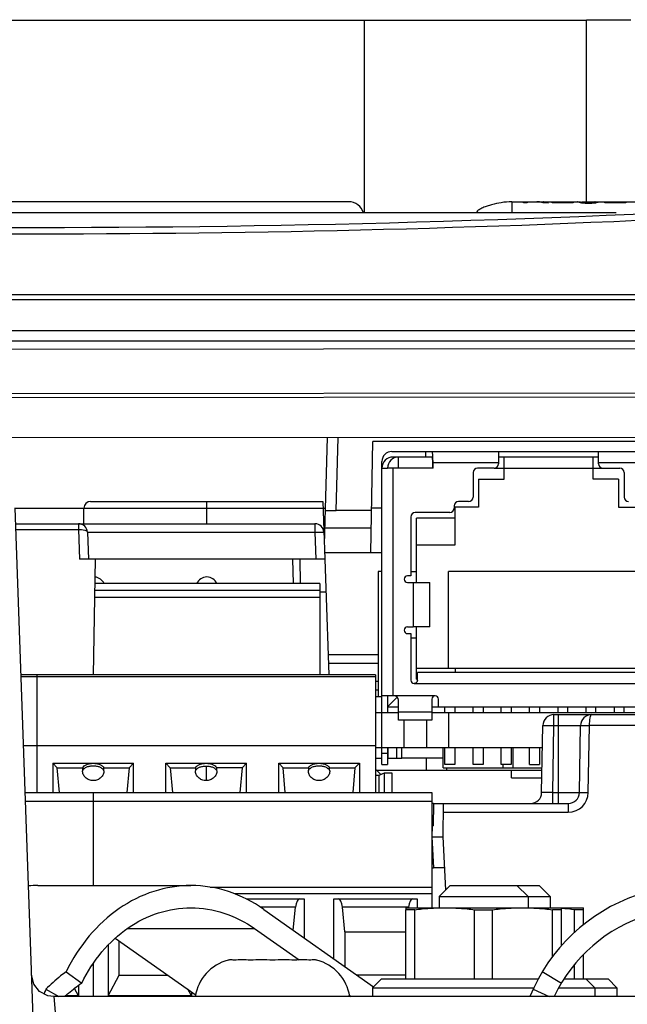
# Model space of a CAD drawing. Header units: millimetres. Extents: x 0 to 2200, y 0 to 2000.
# Tile 11 of 52: x 899 to 927, y 432 to 477. Entities that reach past the tile are written whole.
import ezdxf

# ---------------------------------------------------------------- set-up
doc = ezdxf.new("R2010")
doc.units = ezdxf.units.MM
doc.header["$LTSCALE"] = 130.37037
doc.layers.get('0').update_dxf_attribs({"linetype": 'CONTINUOUS'})
for name, color, linetype in [('00_COMPONENTS', 7, 'CONTINUOUS'), ('ACHSEN', 7, 'CONTINUOUS'), ('BEZUGSACHSEN', 7, 'CONTINUOUS'), ('FASEN', 7, 'CONTINUOUS')]:
    doc.layers.add(name, color=color, linetype=linetype)

msp = doc.modelspace()

# ---------------------------------------------------------------- linework, layer by layer
at = {"color": 3, "linetype": 'CONTINUOUS'}
for p, q in [((718.667, 476.488), (914.667, 476.488)), ((914.667, 476.488), (924.667, 476.492)), ((924.667, 476.507), (926.667, 476.509)), ((924.667, 468.31), (924.667, 476.507)), ((670.164, 461.51), (967.164, 461.73))]:
    msp.add_line(p, q, dxfattribs=at)
at = {"color": 9, "linetype": 'CONTINUOUS'}
for p, q in [((914.667, 476.488), (914.667, 467.811)), ((940.405, 459.515), (863.927, 459.459)), ((902.059, 454.518), (912.816, 454.518)), ((901.814, 453.813), (901.814, 453.55)), ((912.455, 453.813), (912.455, 453.434)), ((899.002, 453.55), (901.814, 453.55)), ((901.814, 453.55), (901.861, 452.213)), ((902.214, 453.434), (912.455, 453.434)), ((912.455, 453.434), (912.497, 452.213)), ((923.208, 444.722), (923.208, 445.214)), ((923.417, 441.214), (923.417, 445.214)), ((923.155, 441.705), (923.208, 444.722)), ((923.208, 444.722), (923.417, 444.722)), ((923.417, 444.722), (924.408, 444.723)), ((924.755, 441.705), (924.808, 444.723)), ((927.253, 444.723), (924.808, 444.723)), ((923.155, 441.705), (923.417, 441.705)), ((923.155, 441.214), (923.155, 441.705)), ((923.417, 441.705), (924.355, 441.705)), ((917.793, 441.214), (917.775, 440.214)), ((923.855, 441.214), (923.855, 440.821)), ((918.236, 440.821), (923.855, 440.821)), ((917.725, 440.214), (917.717, 439.714)), ((917.717, 439.714), (917.791, 438.314)), ((904.007, 435.579), (909.739, 435.579)), ((900.702, 432.52), (900.761, 431.82))]:
    msp.add_line(p, q, dxfattribs=at)
at = {"color": 7, "linetype": 'CONTINUOUS'}
for p, q in [((688.166, 459.524), (946.166, 459.715)), ((934.917, 457.707), (869.417, 457.658)), ((900.157, 420.486), (898.968, 454.521)), ((902.047, 453.813), (902.059, 454.518)), ((902.359, 454.813), (902.842, 454.813)), ((902.772, 454.813), (907.433, 454.813)), ((907.203, 454.813), (907.587, 454.813)), ((907.433, 454.813), (907.587, 454.813)), ((907.587, 454.813), (907.878, 454.813)), ((907.587, 453.813), (907.587, 454.813)), ((907.878, 454.813), (912.806, 454.813)), ((912.806, 454.813), (913.078, 447.013)), ((898.993, 453.813), (912.455, 453.813)), ((902.214, 453.427), (902.257, 452.213)), ((912.497, 452.213), (901.861, 452.213)), ((902.481, 447.013), (902.572, 452.213)), ((911.448, 452.213), (911.468, 451.113)), ((911.767, 452.213), (911.786, 451.113)), ((912.897, 452.213), (912.497, 452.213)), ((912.948, 450.735), (912.667, 450.735)), ((923.208, 445.214), (923.417, 445.214)), ((923.417, 445.214), (924.908, 445.214)), ((924.908, 445.214), (948.059, 445.214)), ((922.655, 441.705), (922.708, 444.722)), ((924.355, 441.705), (924.408, 444.723)), ((915.415, 442.515), (915.177, 442.753)), ((917.793, 441.214), (917.717, 441.214)), ((917.793, 441.214), (918.243, 441.214)), ((918.217, 439.714), (918.243, 441.214)), ((918.243, 441.214), (923.855, 441.214)), ((917.725, 440.214), (917.775, 440.214)), ((918.342, 437.318), (918.217, 439.714)), ((917.717, 438.314), (917.791, 438.314)), ((918.29, 438.314), (917.791, 438.314)), ((899.989, 437.517), (906.871, 437.517)), ((918.542, 437.518), (918.042, 437.018)), ((918.542, 437.518), (921.542, 437.518)), ((921.506, 437.517), (922.542, 437.517)), ((921.542, 437.518), (922.042, 437.018)), ((922.542, 437.517), (923.042, 437.017)), ((918.042, 437.018), (922.042, 437.018)), ((918.042, 437.018), (918.042, 436.518)), ((922.042, 437.018), (922.042, 436.518)), ((922.042, 437.017), (923.042, 437.017)), ((923.042, 437.017), (923.042, 436.518)), ((910.148, 436.445), (915.088, 432.964)), ((909.739, 435.579), (911.743, 434.167)), ((903.466, 435.149), (907.104, 432.584)), ((912.391, 434.172), (912.385, 434.172)), ((922.685, 433.64), (923.542, 433.125)), ((899.804, 433.08), (899.703, 433.485)), ((901.255, 433.638), (901.957, 433.123)), ((900.063, 432.751), (899.804, 433.08)), ((900.34, 432.849), (900.93, 432.52)), ((922.269, 432.851), (922.993, 432.52)), ((900.433, 432.557), (900.063, 432.751)), ((900.702, 432.52), (900.433, 432.557)), ((961.231, 432.52), (900.702, 432.52)), ((913.979, 432.591), (914.08, 432.52))]:
    msp.add_line(p, q, dxfattribs=at)
for centre, radius, start, end in [((902.359, 454.513), 0.3, 90, 179), ((901.814, 453.413), 0.4, 2, 90), ((912.455, 453.413), 0.4, 2, 90), ((923.208, 444.714), 0.5, 90, 179), ((924.908, 444.714), 0.5, 90, 179.0002), ((922.155, 441.714), 0.5, 269.9998, 359), ((923.855, 441.714), 0.5, 270, 359), ((899.989, 432.141), 5.376, 90.004, 94.547), ((929.542, 429.519), 8, 60, 157.9691), ((929.542, 429.519), 7, 60, 154.6192), ((909.042, 432.219), 2, 104.4775, 171.2326), ((908.675, 433.614), 0.559, 94.0408, 96.3793), ((908.676, 433.593), 0.579, 90.3585, 94.0383), ((908.676, 433.587), 0.585, 89.6394, 90.3669), ((908.676, 433.589), 0.583, 87.7083, 89.64), ((908.677, 433.6), 0.572, 85.2378, 87.7134), ((912.408, 433.588), 0.584, 89.5711, 91.6832), ((912.408, 433.591), 0.581, 86.881, 89.5761), ((912.409, 433.61), 0.563, 83.6068, 86.8901), ((912.042, 432.219), 2, 8.7674, 75.5225), ((908.759, 429.69), 8.991, 159.4316, 160.8211)]:
    msp.add_arc(centre, radius, start, end, dxfattribs=at)
at = {"color": 9, "linetype": 'CONTINUOUS'}
msp.add_arc((923.855, 441.721), 0.9, 270.006, 358.994, dxfattribs=at)
for points, knots in [([(901.814, 453.55), (901.909, 453.553), (902.035, 453.55), (902.212, 453.477), (902.214, 453.427)], [0, 0, 0, 0, 0.653004, 1, 1, 1, 1]), ([(912.455, 453.434), (912.506, 453.436), (912.601, 453.438), (912.721, 453.438), (912.806, 453.437), (912.839, 453.431), (912.854, 453.43), (912.854, 453.427)], [0, 0, 0, 0, 0.381217, 0.704435, 0.920875, 0.978299, 1, 1, 1, 1]), ([(924.808, 444.723), (924.808, 444.84), (924.821, 445), (924.856, 445.156), (924.891, 445.214), (924.908, 445.214)], [0, 0, 0, 0, 0.683705, 0.897802, 1, 1, 1, 1]), ([(922.708, 444.722), (922.708, 444.726), (922.728, 444.721), (922.749, 444.727), (922.799, 444.725), (922.887, 444.727), (923.027, 444.725), (923.144, 444.724), (923.208, 444.722)], [0, 0, 0, 0, 0.019563, 0.076478, 0.168975, 0.293236, 0.617541, 1, 1, 1, 1]), ([(924.408, 444.723), (924.408, 444.725), (924.424, 444.722), (924.441, 444.726), (924.481, 444.725), (924.551, 444.726), (924.663, 444.725), (924.757, 444.723), (924.808, 444.723)], [0, 0, 0, 0, 0.019707, 0.07664, 0.168836, 0.293107, 0.617977, 1, 1, 1, 1]), ([(923.155, 441.705), (923.092, 441.704), (922.974, 441.703), (922.834, 441.701), (922.746, 441.702), (922.697, 441.7), (922.676, 441.706), (922.655, 441.702), (922.655, 441.705)], [0, 0, 0, 0, 0.382688, 0.707016, 0.831375, 0.923729, 0.980587, 1, 1, 1, 1]), ([(924.355, 441.705), (924.355, 441.708), (924.372, 441.704), (924.389, 441.709), (924.428, 441.707), (924.499, 441.709), (924.611, 441.707), (924.704, 441.706), (924.755, 441.705)], [0, 0, 0, 0, 0.019707, 0.07664, 0.168836, 0.293107, 0.617977, 1, 1, 1, 1])]:
    msp.add_open_spline(points, degree=3, knots=knots, dxfattribs=at)
at = {"color": 7, "linetype": 'CONTINUOUS'}
for points, knots in [([(917.717, 439.714), (917.781, 439.714), (917.873, 439.716), (917.991, 439.717), (918.066, 439.717), (918.126, 439.719), (918.176, 439.714), (918.196, 439.72), (918.217, 439.71), (918.217, 439.714)], [0, 0, 0, 0, 0.38268, 0.555643, 0.707112, 0.831375, 0.923821, 0.980676, 1, 1, 1, 1]), ([(906.871, 437.517), (906.308, 437.517), (905.158, 437.333), (903.573, 436.533), (902.218, 435.275), (901.537, 434.212), (901.255, 433.638)], [0, 0, 0, 0, 0.235487, 0.478046, 0.732448, 1, 1, 1, 1]), ([(910.148, 436.445), (909.666, 436.785), (908.614, 437.327), (907.444, 437.517), (906.871, 437.517)], [0, 0, 0, 0, 0.507628, 1, 1, 1, 1]), ([(901.957, 433.123), (902.204, 433.625), (902.799, 434.555), (903.985, 435.656), (905.372, 436.356), (906.379, 436.517), (906.872, 436.517)], [0, 0, 0, 0, 0.267552, 0.521954, 0.764513, 1, 1, 1, 1]), ([(906.872, 436.517), (907.373, 436.517), (908.397, 436.35), (909.317, 435.877), (909.739, 435.579)], [0, 0, 0, 0, 0.492372, 1, 1, 1, 1]), ([(909.542, 434.156), (909.42, 434.167), (909.176, 434.177), (908.932, 434.167), (908.81, 434.156)], [0, 0, 0, 0, 0.499999, 1, 1, 1, 1]), ([(910.542, 434.156), (910.376, 434.167), (910.042, 434.177), (909.708, 434.167), (909.542, 434.156)], [0, 0, 0, 0, 0.5, 1, 1, 1, 1]), ([(911.542, 434.156), (911.376, 434.167), (911.042, 434.177), (910.708, 434.167), (910.542, 434.156)], [0, 0, 0, 0, 0.5, 1, 1, 1, 1]), ([(912.274, 434.156), (912.153, 434.167), (911.908, 434.177), (911.664, 434.167), (911.542, 434.156)], [0, 0, 0, 0, 0.500001, 1, 1, 1, 1]), ([(901.255, 433.638), (901.172, 433.575), (900.854, 433.327), (900.552, 433.059), (900.34, 432.849)], [0, 0, 0, 0, 0.258544, 1, 1, 1, 1]), ([(901.182, 432.52), (901.242, 432.572), (901.491, 432.784), (901.753, 432.981), (901.957, 433.123)], [0, 0, 0, 0, 0.24182, 1, 1, 1, 1])]:
    msp.add_open_spline(points, degree=3, knots=knots, dxfattribs=at)
for points in [[(908.612, 434.169), (908.589, 434.166), (908.565, 434.162), (908.542, 434.156)], [(908.81, 434.156), (908.782, 434.163), (908.753, 434.168), (908.724, 434.17)], [(912.385, 434.172), (912.348, 434.17), (912.31, 434.165), (912.274, 434.156)], [(912.542, 434.156), (912.519, 434.162), (912.495, 434.166), (912.472, 434.169)]]:
    msp.add_open_spline(points, degree=3, dxfattribs=at)
at = {"layer": '00_COMPONENTS', "color": 7, "linetype": 'CONTINUOUS'}
for p, q in [((899.967, 468.311), (894, 468.311)), ((905.967, 468.311), (899.967, 468.311)), ((913.967, 468.311), (905.967, 468.311)), ((921.317, 468.311), (922.434, 468.311)), ((921.835, 468.256), (921.835, 468.311)), ((922.004, 468.256), (921.835, 468.256)), ((922.004, 468.311), (922.004, 468.256)), ((922.456, 468.311), (922.434, 468.311)), ((922.434, 468.311), (922.492, 468.311)), ((922.495, 468.311), (922.645, 468.311)), ((922.645, 468.311), (922.737, 468.307)), ((922.747, 468.311), (924.25, 468.311)), ((922.959, 468.256), (922.747, 468.256)), ((923.122, 468.256), (923.122, 468.311)), ((924.074, 468.256), (923.122, 468.256)), ((923.291, 468.311), (923.291, 468.256)), ((923.291, 468.284), (924.074, 468.284)), ((924.074, 468.284), (924.074, 468.256)), ((924.25, 468.31), (924.409, 468.311)), ((924.409, 468.311), (924.461, 468.299)), ((924.409, 468.311), (924.409, 468.262)), ((924.461, 468.311), (925.051, 468.311)), ((924.59, 468.286), (924.785, 468.28)), ((925.047, 468.311), (925.17, 468.311)), ((925.067, 468.311), (925.051, 468.311)), ((925.102, 468.307), (925.102, 468.262)), ((925.17, 468.311), (925.211, 468.311)), ((925.211, 468.311), (925.248, 468.311)), ((925.265, 468.311), (928.122, 468.311)), ((925.499, 468.256), (925.499, 468.311)), ((926.45, 468.256), (925.499, 468.256)), ((925.667, 468.311), (925.667, 468.256)), ((925.667, 468.284), (926.45, 468.284)), ((926.45, 468.284), (926.45, 468.256)), ((926.01, 467.812), (873.923, 467.812)), ((930.017, 464.112), (869.917, 464.112)), ((869.967, 463.912), (929.967, 463.912)), ((836.374, 462.512), (953.004, 462.512)), ((913, 457.69), (912.874, 452.874)), ((913.414, 454.413), (913.495, 457.691)), ((914.967, 452.513), (915.054, 457.513)), ((947.167, 457.513), (915.054, 457.513)), ((915.917, 457.063), (930.017, 457.063)), ((917.737, 456.813), (915.967, 456.813)), ((917.428, 457.063), (917.428, 456.813)), ((920.717, 457.063), (920.717, 456.513)), ((925.217, 456.813), (920.717, 456.813)), ((920.967, 455.813), (920.967, 456.813)), ((924.967, 455.813), (924.967, 456.813)), ((925.217, 456.513), (925.217, 457.063)), ((915.467, 442.963), (915.467, 456.613)), ((915.467, 456.313), (915.716, 456.313)), ((917.767, 456.313), (915.716, 456.313)), ((917.752, 456.313), (917.752, 456.563)), ((917.767, 456.313), (917.767, 456.563)), ((920.517, 456.313), (919.767, 456.313)), ((920.967, 456.313), (924.967, 456.313)), ((925.417, 456.313), (926.167, 456.313)), ((919.567, 456.113), (919.567, 455.013)), ((919.817, 455.813), (920.967, 455.813)), ((919.817, 455.813), (919.817, 454.563)), ((926.117, 455.813), (924.967, 455.813)), ((926.117, 455.813), (926.117, 454.563)), ((926.367, 456.113), (926.367, 455.013)), ((898.968, 454.513), (902.059, 454.513)), ((912.816, 454.513), (912.917, 454.513)), ((915.467, 454.512), (915.002, 454.512)), ((918.717, 454.613), (918.717, 454.513)), ((919.817, 454.563), (918.767, 454.563)), ((918.767, 452.863), (918.767, 454.563)), ((919.367, 454.813), (918.917, 454.813)), ((926.117, 454.563), (927.167, 454.563)), ((912.914, 454.413), (913.414, 454.413)), ((915, 454.413), (913.414, 454.413)), ((916.767, 454.113), (916.767, 451.463)), ((918.517, 454.313), (916.967, 454.313)), ((918.767, 454.063), (917.017, 454.063)), ((917.017, 451.163), (917.017, 454.063)), ((914.986, 453.613), (912.893, 453.613)), ((917.017, 452.863), (918.767, 452.863)), ((912.864, 452.513), (915.467, 452.512)), ((915.467, 451.662), (915.292, 451.662)), ((915.292, 451.662), (915.292, 446.012)), ((916.767, 451.463), (916.617, 451.463)), ((916.767, 451.663), (917.017, 451.663)), ((927.467, 451.663), (918.467, 451.663)), ((918.467, 447.313), (918.467, 451.663)), ((912.667, 451.113), (902.552, 451.113)), ((912.667, 451.113), (912.667, 447.013)), ((916.617, 451.163), (916.867, 451.163)), ((916.867, 451.163), (917.617, 451.163)), ((917.617, 449.163), (917.617, 451.163)), ((902.542, 450.511), (912.667, 450.511)), ((916.617, 449.163), (916.867, 449.163)), ((917.617, 449.163), (916.867, 449.163)), ((917.017, 446.813), (917.017, 449.163)), ((916.617, 448.863), (916.767, 448.863)), ((916.767, 448.863), (916.767, 446.763)), ((917.017, 448.663), (916.767, 448.663)), ((915.292, 447.512), (913.061, 447.512)), ((915.177, 447.013), (899.231, 447.013)), ((899.937, 447.013), (899.937, 441.714)), ((915.177, 447.013), (915.177, 441.714)), ((917.017, 447.313), (928.917, 447.313)), ((928.867, 447.113), (917.067, 447.113)), ((917.067, 446.763), (917.067, 447.113)), ((918.767, 447.313), (918.767, 447.113)), ((915.292, 446.712), (915.177, 446.712)), ((916.952, 446.617), (916.917, 446.613)), ((917.017, 446.813), (917.067, 446.813)), ((915.292, 446.312), (915.177, 446.312)), ((915.717, 446.063), (915.467, 446.063)), ((916.017, 446.063), (915.717, 446.063)), ((915.717, 446.063), (915.717, 445.313)), ((915.467, 446.012), (915.177, 446.012)), ((915.717, 445.563), (916.156, 446.002)), ((916.217, 444.963), (916.217, 445.863)), ((917.717, 445.913), (917.717, 444.963)), ((918.017, 445.563), (918.017, 445.913)), ((915.177, 445.313), (916.217, 445.313)), ((915.717, 445.563), (916.217, 445.563)), ((917.717, 445.563), (928.217, 445.563)), ((917.717, 445.313), (918.054, 445.313)), ((918.052, 445.313), (918.276, 445.313)), ((918.276, 445.313), (918.467, 445.313)), ((918.297, 445.313), (918.297, 445.563)), ((918.467, 445.313), (928.217, 445.313)), ((918.467, 445.313), (918.467, 443.713)), ((918.747, 445.563), (918.747, 445.313)), ((919.567, 445.313), (919.567, 445.563)), ((920.017, 445.563), (920.017, 445.313)), ((920.837, 445.313), (920.837, 445.563)), ((921.287, 445.563), (921.287, 445.313)), ((922.107, 445.313), (922.107, 445.563)), ((922.557, 445.563), (922.557, 445.313)), ((923.377, 445.563), (923.377, 445.313)), ((923.827, 445.313), (923.827, 445.563)), ((924.647, 445.563), (924.647, 445.313)), ((925.097, 445.313), (925.097, 445.563)), ((925.917, 445.563), (925.917, 445.313)), ((926.367, 445.313), (926.367, 445.563)), ((917.717, 444.963), (916.217, 444.963)), ((915.177, 443.802), (899.343, 443.802)), ((918.467, 443.713), (915.177, 443.713)), ((915.717, 443.713), (915.717, 442.963)), ((915.742, 443.261), (915.742, 443.711)), ((916.142, 443.261), (916.142, 443.711)), ((916.367, 443.262), (916.367, 443.712)), ((918.217, 442.812), (918.217, 443.712)), ((918.297, 442.963), (918.297, 443.713)), ((922.689, 443.713), (918.467, 443.713)), ((918.747, 443.713), (918.747, 442.963)), ((919.567, 442.963), (919.567, 443.713)), ((920.017, 443.713), (920.017, 442.963)), ((920.837, 442.963), (920.837, 443.713)), ((921.287, 443.713), (921.287, 442.963)), ((921.367, 442.812), (921.367, 443.712)), ((922.107, 442.963), (922.107, 443.713)), ((922.557, 443.713), (922.557, 442.963)), ((900.661, 443.023), (904.292, 443.023)), ((900.661, 443.023), (900.859, 442.826)), ((900.661, 443.023), (900.661, 441.714)), ((904.094, 442.826), (904.292, 443.023)), ((904.292, 441.714), (904.292, 443.023)), ((905.741, 443.023), (909.372, 443.023)), ((905.741, 443.023), (905.939, 442.826)), ((905.741, 441.714), (905.741, 443.023)), ((909.174, 442.826), (909.372, 443.023)), ((909.372, 441.714), (909.372, 443.023)), ((910.821, 443.023), (914.452, 443.023)), ((910.821, 443.023), (911.019, 442.826)), ((910.821, 441.714), (910.821, 443.023)), ((914.254, 442.826), (914.452, 443.023)), ((914.452, 443.023), (914.452, 441.714)), ((915.177, 443.261), (915.467, 443.261)), ((915.467, 442.963), (915.717, 442.963)), ((915.717, 443.261), (916.367, 443.261)), ((916.367, 443.262), (918.217, 443.262)), ((917.476, 442.711), (917.475, 443.261)), ((918.747, 442.963), (918.297, 442.963)), ((920.017, 442.963), (919.567, 442.963)), ((921.287, 442.963), (920.837, 442.963)), ((920.917, 442.812), (920.917, 442.963)), ((922.107, 442.963), (922.557, 442.963)), ((900.859, 442.826), (902.002, 442.826)), ((900.96, 441.714), (900.859, 442.826)), ((902.951, 442.826), (904.094, 442.826)), ((904.094, 442.826), (903.994, 441.714)), ((905.939, 442.826), (907.082, 442.826)), ((905.939, 442.826), (906.04, 441.714)), ((909.174, 442.826), (908.031, 442.826)), ((909.174, 442.826), (909.074, 441.714)), ((911.019, 442.826), (912.162, 442.826)), ((911.12, 441.714), (911.019, 442.826)), ((913.111, 442.826), (914.254, 442.826)), ((914.254, 442.826), (914.154, 441.714)), ((915.344, 442.481), (915.576, 442.593)), ((915.576, 442.593), (915.918, 442.593)), ((915.576, 441.714), (915.576, 442.593)), ((915.918, 442.593), (915.918, 441.714)), ((918.217, 442.812), (920.917, 442.812)), ((918.367, 442.812), (918.367, 442.712)), ((918.367, 442.712), (922.673, 442.712)), ((920.917, 442.812), (921.367, 442.812)), ((921.292, 442.361), (921.292, 442.712)), ((921.367, 442.812), (922.675, 442.812)), ((915.177, 442.481), (915.344, 442.481)), ((915.344, 441.714), (915.344, 442.481)), ((921.292, 442.361), (922.667, 442.361)), ((899.416, 441.714), (917.717, 441.714)), ((902.477, 441.714), (902.477, 437.517)), ((917.717, 441.714), (917.717, 436.518)), ((907.745, 437.444), (917.717, 437.444)), ((909.364, 436.914), (911.972, 436.914)), ((911.972, 436.914), (911.972, 435.16)), ((913.302, 436.914), (917.052, 436.914)), ((913.302, 434.223), (913.302, 436.914)), ((917.052, 436.914), (917.052, 436.518)), ((911.479, 435.507), (911.584, 436.543)), ((913.802, 435.434), (913.689, 436.543)), ((916.661, 436.518), (916.664, 436.543)), ((913.802, 435.434), (916.542, 435.434)), ((913.802, 435.434), (913.802, 433.87)), ((903.642, 433.484), (903.642, 435.025)), ((903.142, 434.831), (903.142, 432.556)), ((902.477, 434.012), (902.477, 432.52)), ((903.142, 432.556), (903.642, 433.484)), ((903.642, 433.484), (905.828, 433.484)), ((916.542, 433.484), (914.35, 433.484)), ((901.812, 432.556), (901.633, 432.888)), ((901.812, 433.02), (901.812, 432.556)), ((906.892, 432.556), (906.737, 432.844)), ((901.812, 432.556), (901.224, 432.556)), ((906.892, 432.556), (903.142, 432.556)), ((906.892, 432.734), (906.892, 432.556))]:
    msp.add_line(p, q, dxfattribs=at)
at = {"layer": '00_COMPONENTS', "color": 9, "linetype": 'CONTINUOUS'}
for p, q in [((922.597, 468.311), (922.597, 468.294)), ((922.737, 468.307), (922.737, 468.256)), ((924.461, 468.299), (924.461, 468.262)), ((924.59, 468.286), (924.59, 468.262)), ((924.785, 468.28), (924.785, 468.251)), ((924.956, 468.285), (924.956, 468.262)), ((925.065, 468.296), (925.065, 468.262)), ((925.211, 468.311), (925.211, 468.286)), ((952.499, 462.038), (898.817, 462.038)), ((916.217, 456.313), (916.217, 456.813)), ((915.967, 446.063), (915.967, 456.313)), ((917.767, 456.563), (920.717, 456.563)), ((920.517, 456.313), (920.967, 456.313)), ((924.967, 456.313), (925.417, 456.313)), ((925.217, 456.563), (928.167, 456.563)), ((916.867, 451.163), (916.867, 449.163)), ((902.547, 450.813), (912.667, 450.813)), ((913.047, 447.925), (915.292, 447.925)), ((915.177, 446.92), (899.234, 446.92)), ((916.917, 446.613), (929.017, 446.613)), ((917.867, 446.063), (916.017, 446.063)), ((916.217, 445.337), (917.717, 445.337)), ((916.467, 443.713), (916.467, 444.963)), ((917.467, 444.963), (917.467, 443.713)), ((915.717, 443.463), (915.467, 443.463)), ((907.557, 442.9), (907.557, 442.245)), ((917.717, 441.301), (899.43, 441.301)), ((917.717, 437.144), (908.845, 437.144)), ((911.584, 436.543), (910.004, 436.543)), ((916.664, 436.543), (913.689, 436.543))]:
    msp.add_line(p, q, dxfattribs=at)
at = {"layer": '00_COMPONENTS', "color": 6, "linetype": 'CONTINUOUS'}
msp.add_line((915.219, 442.711), (918.367, 442.711), dxfattribs=at)
at = {"layer": '00_COMPONENTS', "color": 7, "linetype": 'CONTINUOUS'}
for centre, radius, start, end in [((899.967, 1067.157), 600, 266.275497, 273.724503), ((913.967, 467.611), 0.7, 16.6015, 90), ((922.436, 467.469), 0.842, 85.9535, 88.6377), ((922.438, 467.498), 0.813, 83.1154, 85.9441), ((922.439, 467.511), 0.8, 80.0364, 83.1159), ((922.408, 467.331), 0.984, 79.1564, 80.0282), ((922.392, 467.25), 1.066, 76.6347, 79.133), ((922.361, 467.118), 1.201, 74.5413, 76.6431), ((922.336, 467.03), 1.293, 72.4828, 74.547), ((922.317, 466.967), 1.359, 71.5499, 72.4916), ((922.64, 467.461), 0.852, 82.0692, 83.4495), ((924.619, 469.762), 1.505, 261.2392, 263.6788), ((924.663, 470.143), 1.888, 263.6182, 265.1327), ((924.72, 470.831), 2.578, 265.1631, 267.0298), ((924.756, 471.485), 3.234, 267.0006, 268.0204), ((924.788, 472.538), 4.287, 268.0722, 270.0662), ((924.789, 471.407), 3.127, 269.9254, 272.0419), ((924.796, 471.089), 2.838, 269.9365, 273.3341), ((924.815, 470.622), 2.341, 272.0961, 273.4419), ((924.814, 470.755), 2.504, 273.3834, 275.1486), ((924.871, 470.123), 1.869, 275.1498, 276.4367), ((924.997, 468.703), 0.413, 279.5333, 280.948), ((924.905, 469.818), 1.562, 276.4233, 277.8444), ((915.917, 456.613), 0.45, 90, 180), ((915.967, 456.313), 0.5, 90, 180), ((916.217, 456.313), 0.5, 90, 180), ((919.767, 456.113), 0.2, 90, 180), ((920.517, 456.513), 0.2, 270, 360), ((925.417, 456.513), 0.2, 180, 270), ((926.167, 456.113), 0.2, 0, 90), ((919.367, 455.013), 0.2, 270, 360), ((926.567, 455.013), 0.2, 180, 270), ((918.517, 454.513), 0.2, 270, 360), ((918.917, 454.613), 0.2, 90, 180), ((916.967, 454.113), 0.2, 90, 180), ((902.507, 450.913), 0.5, 23.5782, 83.8421), ((907.587, 450.913), 0.5, 23.5782, 156.4218), ((916.617, 451.313), 0.15, 90, 270), ((916.617, 449.013), 0.15, 90, 270), ((916.917, 446.763), 0.15, 180, 270), ((916.916, 446.763), 0.15, 305.7097, 324.0265), ((916.017, 445.863), 0.2, 0.0001, 90), ((917.867, 445.913), 0.15, 0, 180), ((925.054, 441.901), 17.996, 177.0516, 177.4822), ((890.06, 441.901), 17.996, 2.5178, 2.9484)]:
    msp.add_arc(centre, radius, start, end, dxfattribs=at)
at = {"layer": '00_COMPONENTS', "color": 9, "linetype": 'CONTINUOUS'}
msp.add_arc((899.967, 1067.625), 600.757, 266.832039, 273.167961, dxfattribs=at)
at = {"layer": '00_COMPONENTS', "color": 7, "linetype": 'CONTINUOUS'}
for centre, major_axis, ratio, start_param, end_param in [((917.737, 456.563), (0, 0.5), 0.058824, -1.570773, 0.000023), ((917.737, 456.563), (0, 0.25), 0.058824, -1.570773, 0.000023), ((902.477, 441.824), (0, 3.201), 0.156199, 1.252132, 1.296223), ((902.477, 441.824), (0, 3.201), 0.156199, -1.296223, -1.252132), ((912.637, 441.824), (0, 3.201), 0.156199, 1.252132, 1.296223), ((912.637, 441.824), (0, 3.201), 0.156199, -1.296223, -1.252132), ((911.766, 436.414), (0, 0.5), 0.377358, 0.000027, 1.309024), ((913.507, 436.414), (0, 0.5), 0.377358, -1.309024, -0.000027), ((916.846, 436.414), (0, 0.5), 0.377358, 0.000027, 1.309024)]:
    msp.add_ellipse(centre, major_axis=major_axis, ratio=ratio, start_param=start_param, end_param=end_param, dxfattribs=at)
for points, knots in [([(921.317, 468.311), (921.156, 468.311), (920.848, 468.277), (920.478, 468.198), (920.204, 468.115), (920.015, 468.044), (919.865, 467.971), (919.763, 467.899), (919.716, 467.844), (919.716, 467.812)], [0, 0, 0, 0, 0.280366, 0.536572, 0.658676, 0.776719, 0.889871, 0.944272, 1, 1, 1, 1]), ([(924.285, 468.297), (924.28, 468.298), (924.269, 468.303), (924.253, 468.304), (924.25, 468.31)], [0, 0, 0, 0, 0.416067, 1, 1, 1, 1]), ([(925.042, 468.292), (925.046, 468.293), (925.054, 468.294), (925.062, 468.295), (925.065, 468.296)], [0, 0, 0, 0, 0.529675, 1, 1, 1, 1]), ([(925.075, 468.298), (925.082, 468.299), (925.089, 468.301), (925.102, 468.304), (925.102, 468.307)], [0, 0, 0, 0, 0.727917, 1, 1, 1, 1]), ([(925.206, 468.286), (925.2, 468.285), (925.171, 468.279), (925.142, 468.274), (925.118, 468.271)], [0, 0, 0, 0, 0.209334, 1, 1, 1, 1]), ([(925.228, 468.292), (925.224, 468.291), (925.217, 468.289), (925.21, 468.287), (925.206, 468.286)], [0, 0, 0, 0, 0.475433, 1, 1, 1, 1]), ([(925.265, 468.308), (925.265, 468.307), (925.264, 468.306), (925.262, 468.305), (925.261, 468.304)], [0, 0, 0, 0, 0.376115, 1, 1, 1, 1]), ([(902.002, 442.826), (902.02, 442.857), (902.06, 442.899), (902.125, 442.942), (902.207, 442.981), (902.325, 443.015), (902.425, 443.023), (902.477, 443.023)], [0, 0, 0, 0, 0.20011, 0.314895, 0.439073, 0.710332, 1, 1, 1, 1]), ([(902.477, 443.023), (902.528, 443.023), (902.628, 443.015), (902.746, 442.981), (902.828, 442.942), (902.894, 442.899), (902.934, 442.857), (902.951, 442.826)], [0, 0, 0, 0, 0.289668, 0.560927, 0.685105, 0.79989, 1, 1, 1, 1]), ([(907.082, 442.826), (907.1, 442.857), (907.14, 442.899), (907.205, 442.942), (907.287, 442.981), (907.405, 443.015), (907.505, 443.023), (907.557, 443.023)], [0, 0, 0, 0, 0.20011, 0.314895, 0.439073, 0.710332, 1, 1, 1, 1]), ([(907.557, 443.023), (907.608, 443.023), (907.708, 443.015), (907.826, 442.981), (907.908, 442.942), (907.974, 442.899), (908.014, 442.857), (908.031, 442.826)], [0, 0, 0, 0, 0.289668, 0.560927, 0.685105, 0.79989, 1, 1, 1, 1]), ([(912.162, 442.826), (912.18, 442.857), (912.22, 442.899), (912.285, 442.942), (912.367, 442.981), (912.485, 443.015), (912.585, 443.023), (912.637, 443.023)], [0, 0, 0, 0, 0.20011, 0.314895, 0.439073, 0.710332, 1, 1, 1, 1]), ([(912.637, 443.023), (912.688, 443.023), (912.788, 443.015), (912.906, 442.981), (912.988, 442.942), (913.054, 442.899), (913.094, 442.857), (913.111, 442.826)], [0, 0, 0, 0, 0.289668, 0.560927, 0.685105, 0.79989, 1, 1, 1, 1]), ([(902.958, 442.691), (902.959, 442.663), (902.955, 442.605), (902.93, 442.52), (902.886, 442.443), (902.805, 442.351), (902.667, 442.268), (902.477, 442.234), (902.286, 442.268), (902.149, 442.351), (902.068, 442.443), (902.024, 442.52), (901.998, 442.605), (901.994, 442.663), (901.995, 442.691)], [0, 0, 0, 0, 0.0591, 0.118686, 0.179273, 0.241196, 0.368656, 0.5, 0.631344, 0.758804, 0.820727, 0.881314, 0.9409, 1, 1, 1, 1]), ([(907.557, 442.245), (907.493, 442.245), (907.366, 442.268), (907.229, 442.351), (907.148, 442.443), (907.104, 442.52), (907.078, 442.604), (907.074, 442.663), (907.075, 442.691)], [0, 0, 0, 0, 0.262734, 0.517646, 0.641484, 0.762649, 0.881811, 1, 1, 1, 1]), ([(908.038, 442.691), (908.039, 442.663), (908.035, 442.604), (908.01, 442.52), (907.966, 442.443), (907.885, 442.351), (907.748, 442.268), (907.621, 442.245), (907.557, 442.245)], [0, 0, 0, 0, 0.118189, 0.237351, 0.358516, 0.482354, 0.737266, 1, 1, 1, 1]), ([(913.118, 442.691), (913.119, 442.663), (913.115, 442.605), (913.09, 442.52), (913.046, 442.443), (912.965, 442.351), (912.827, 442.268), (912.637, 442.234), (912.446, 442.268), (912.309, 442.351), (912.228, 442.443), (912.184, 442.52), (912.158, 442.605), (912.154, 442.663), (912.155, 442.691)], [0, 0, 0, 0, 0.0591, 0.118686, 0.179273, 0.241196, 0.368656, 0.5, 0.631344, 0.758804, 0.820727, 0.881314, 0.9409, 1, 1, 1, 1])]:
    msp.add_open_spline(points, degree=3, knots=knots, dxfattribs=at)
at = {"layer": '00_COMPONENTS', "color": 9, "linetype": 'CONTINUOUS'}
for points, knots in [([(921.317, 468.311), (921.313, 468.311), (921.321, 468.292), (921.315, 468.274), (921.318, 468.234), (921.316, 468.162), (921.317, 468.019), (921.317, 467.893), (921.317, 467.812)], [0, 0, 0, 0, 0.020482, 0.071884, 0.146941, 0.243451, 0.508328, 1, 1, 1, 1]), ([(902.477, 442.9), (902.423, 442.9), (902.32, 442.891), (902.199, 442.856), (902.115, 442.814), (902.05, 442.768), (902.011, 442.724), (901.995, 442.691)], [0, 0, 0, 0, 0.292209, 0.564565, 0.688485, 0.802467, 1, 1, 1, 1]), ([(902.958, 442.691), (902.942, 442.724), (902.903, 442.768), (902.838, 442.814), (902.755, 442.856), (902.633, 442.891), (902.53, 442.9), (902.477, 442.9)], [0, 0, 0, 0, 0.197533, 0.311515, 0.435435, 0.707791, 1, 1, 1, 1]), ([(907.075, 442.691), (907.083, 442.707), (907.098, 442.729), (907.122, 442.756), (907.151, 442.783), (907.195, 442.814), (907.279, 442.856), (907.4, 442.891), (907.503, 442.9), (907.557, 442.9)], [0, 0, 0, 0, 0.094593, 0.145122, 0.198458, 0.312304, 0.436085, 0.708126, 1, 1, 1, 1]), ([(907.557, 442.9), (907.61, 442.9), (907.713, 442.891), (907.835, 442.856), (907.918, 442.814), (907.962, 442.783), (907.991, 442.756), (908.016, 442.729), (908.03, 442.707), (908.038, 442.691)], [0, 0, 0, 0, 0.291874, 0.563915, 0.687696, 0.801542, 0.854878, 0.905407, 1, 1, 1, 1]), ([(912.637, 442.9), (912.583, 442.9), (912.48, 442.891), (912.359, 442.856), (912.275, 442.814), (912.21, 442.768), (912.171, 442.724), (912.155, 442.691)], [0, 0, 0, 0, 0.292209, 0.564565, 0.688485, 0.802467, 1, 1, 1, 1]), ([(913.118, 442.691), (913.102, 442.724), (913.063, 442.768), (912.998, 442.814), (912.915, 442.856), (912.793, 442.891), (912.69, 442.9), (912.637, 442.9)], [0, 0, 0, 0, 0.197533, 0.311515, 0.435435, 0.707791, 1, 1, 1, 1])]:
    msp.add_open_spline(points, degree=3, knots=knots, dxfattribs=at)
at = {"layer": '00_COMPONENTS', "color": 7, "linetype": 'CONTINUOUS'}
for points in [[(922.758, 468.304), (922.826, 468.295), (922.893, 468.277), (922.959, 468.256)], [(924.319, 468.288), (924.308, 468.291), (924.296, 468.294), (924.285, 468.297)], [(924.39, 468.275), (924.366, 468.279), (924.342, 468.283), (924.319, 468.288)], [(924.461, 468.299), (924.473, 468.297), (924.485, 468.296), (924.497, 468.294)], [(924.497, 468.294), (924.528, 468.291), (924.559, 468.288), (924.59, 468.286)], [(924.956, 468.285), (924.984, 468.287), (925.013, 468.289), (925.042, 468.292)], [(925.261, 468.304), (925.251, 468.298), (925.239, 468.295), (925.228, 468.292)], [(917.004, 446.641), (916.989, 446.63), (916.97, 446.621), (916.952, 446.617)], [(917.067, 446.763), (917.067, 446.732), (917.056, 446.7), (917.038, 446.675)]]:
    msp.add_open_spline(points, degree=3, dxfattribs=at)
at = {"layer": 'ACHSEN', "color": 7, "linetype": 'CONTINUOUS'}
for p, q in [((916.542, 436.518), (918.042, 436.518)), ((916.542, 436.518), (916.542, 436.43)), ((916.945, 436.43), (916.542, 436.43)), ((918.042, 436.518), (918.292, 436.518)), ((918.292, 436.518), (921.792, 436.518)), ((919.639, 436.43), (920.445, 436.43)), ((921.792, 436.518), (922.042, 436.518)), ((922.042, 436.518), (923.542, 436.518)), ((923.542, 436.43), (923.139, 436.43)), ((923.542, 436.43), (923.542, 436.518)), ((923.542, 436.517), (924.542, 436.517)), ((924.542, 436.428), (924.139, 436.428)), ((924.542, 436.428), (924.542, 436.517))]:
    msp.add_line(p, q, dxfattribs=at)
msp.add_arc((922.657, 424.709), 11.813, 82.7909, 85.7005, dxfattribs=at)
for points, knots in [([(916.945, 436.43), (917.057, 436.444), (917.504, 436.494), (917.955, 436.518), (918.292, 436.518)], [0, 0, 0, 0, 0.250282, 1, 1, 1, 1]), ([(918.292, 436.518), (918.63, 436.518), (919.08, 436.494), (919.527, 436.444), (919.639, 436.43)], [0, 0, 0, 0, 0.749718, 1, 1, 1, 1]), ([(920.445, 436.43), (920.557, 436.444), (921.004, 436.494), (921.455, 436.518), (921.792, 436.518)], [0, 0, 0, 0, 0.250282, 1, 1, 1, 1]), ([(921.792, 436.518), (922.13, 436.518), (922.58, 436.494), (923.027, 436.444), (923.139, 436.43)], [0, 0, 0, 0, 0.749718, 1, 1, 1, 1])]:
    msp.add_open_spline(points, degree=3, knots=knots, dxfattribs=at)
at = {"layer": 'BEZUGSACHSEN', "color": 7, "linetype": 'CONTINUOUS'}
for p, q in [((916.542, 433.318), (916.542, 436.43)), ((916.945, 433.318), (916.945, 436.43)), ((919.639, 433.318), (919.639, 436.43)), ((920.445, 433.318), (920.445, 436.43)), ((923.139, 434.313), (923.139, 436.43)), ((923.542, 434.808), (923.542, 436.43)), ((924.139, 435.418), (924.139, 436.428)), ((924.542, 435.762), (924.542, 436.428)), ((924.542, 433.317), (924.542, 434.416)), ((924.139, 433.317), (924.139, 433.967)), ((915.042, 432.918), (915.042, 432.52)), ((925.042, 432.918), (925.042, 432.52)), ((926.042, 432.917), (926.042, 432.52))]:
    msp.add_line(p, q, dxfattribs=at)
at = {"layer": 'FASEN', "color": 7, "linetype": 'CONTINUOUS'}
for p, q in [((915.442, 433.318), (915.042, 432.918)), ((915.442, 433.318), (916.542, 433.318)), ((916.542, 433.318), (916.945, 433.318)), ((916.945, 433.318), (919.639, 433.318)), ((919.639, 433.318), (922.502, 433.318)), ((923.664, 433.318), (924.642, 433.318)), ((924.642, 433.318), (925.042, 432.918)), ((924.642, 433.317), (925.642, 433.317)), ((925.642, 433.317), (926.042, 432.917)), ((915.042, 432.918), (920.042, 432.918)), ((920.042, 432.918), (922.3, 432.918)), ((923.423, 432.918), (925.042, 432.918)), ((925.042, 432.917), (926.042, 432.917))]:
    msp.add_line(p, q, dxfattribs=at)

doc.saveas('drawing.dxf')
